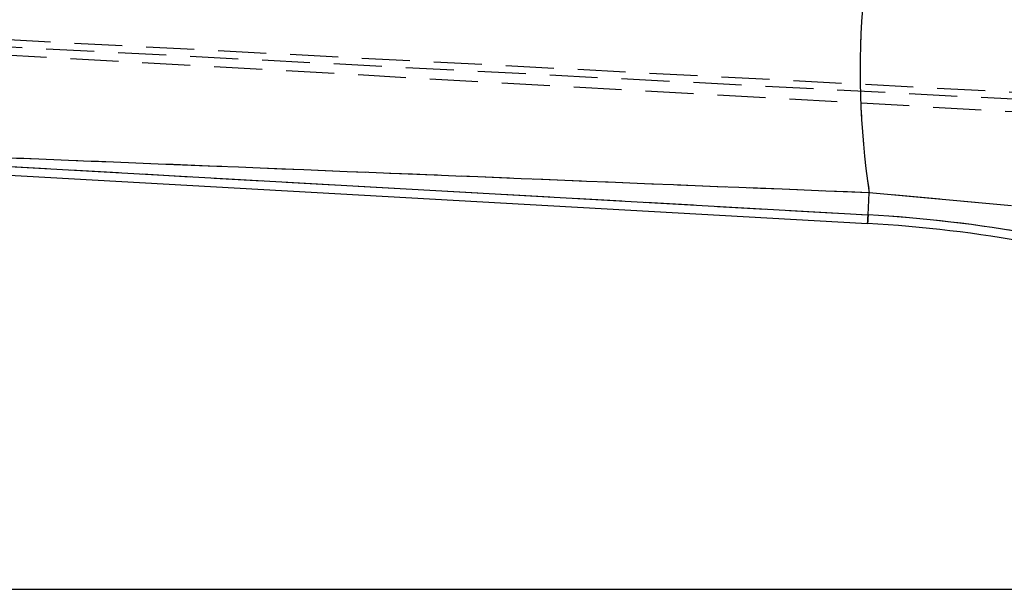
# Model space of a CAD drawing. Extents: x 32 to 386, y 97 to 276.
# Tile 11 of 34: x 136 to 162, y 229 to 244. Entities that reach past the tile are written whole.
import ezdxf

# ---------------------------------------------------------------- set-up
doc = ezdxf.new("R2010")
doc.units = 0
doc.linetypes.add('HIDDEN', pattern=[1.905, 1.27, -0.635])
doc.layers.get('0').update_dxf_attribs({"linetype": 'CONTINUOUS'})
doc.layers.add('FORMATO', color=179, linetype='CONTINUOUS')
doc.styles.add('SLDTEXTSTYLE0', font='TXT', dxfattribs={"width": 0.75})
doc.dimstyles.new('SLDDIMSTYLE0', dxfattribs={"dimtxt": 3.5, "dimasz": 3.302, "dimexe": 0, "dimexo": 0.0625, "dimgap": 0.875, "dimtad": 1, "dimdec": 0, "dimrnd": 1e-09, "dimzin": 12, "dimtxsty": 'SLDTEXTSTYLE0', "dimsah": 1, "dimcen": 0.09, "dimazin": 3, "dimtfac": 1, "dimtdec": 0, "dimtofl": 0, "dimtmove": 0, "dimatfit": 3, "dimtolj": 1, "dimtzin": 12})
doc.dimstyles.new('SLDDIMSTYLE1', dxfattribs={"dimtxt": 3.5, "dimasz": 3.302, "dimexe": 0, "dimexo": 0.0625, "dimgap": 0.875, "dimtad": 1, "dimdec": 0, "dimrnd": 1e-09, "dimzin": 12, "dimtxsty": 'SLDTEXTSTYLE0', "dimsah": 1, "dimcen": 0.09, "dimazin": 3, "dimtfac": 1, "dimtofl": 0, "dimtmove": 0, "dimatfit": 3, "dimtolj": 1, "dimtzin": 12})

# ---------------------------------------------------------------- blocks, each defined once
blk = doc.blocks.new('_D')
at = {"layer": 'FORMATO'}
for p, q in [((64.033, 239.649), (64.033, 272.676)), ((190.299, 246.999), (190.299, 272.676)), ((64.033, 271.676), (190.299, 271.676))]:
    blk.add_line(p, q, dxfattribs=at)
for points in [[(64.033, 271.676), (67.335, 271.168), (67.335, 272.184)], [(190.299, 271.676), (186.997, 272.184), (186.997, 271.168)]]:
    blk.add_solid(points, dxfattribs=at)
at = {"layer": 'FORMATO', "insert": (119.505, 276.188), "char_height": 3.5, "attachment_point": 1, "style": 'SLDTEXTSTYLE0'}
blk.add_mtext('126', dxfattribs=at)
blk = doc.blocks.new('_D_1')
at = {"layer": 'FORMATO'}
for p, q in [((169.239, 259.284), (213.994, 259.284)), ((212.994, 228.699), (212.994, 259.284)), ((111.983, 228.699), (213.994, 228.699))]:
    blk.add_line(p, q, dxfattribs=at)
for points in [[(212.994, 259.284), (212.486, 255.982), (213.502, 255.982)], [(212.994, 228.699), (213.502, 232.001), (212.486, 232.001)]]:
    blk.add_solid(points, dxfattribs=at)
at = {"layer": 'FORMATO', "insert": (208.482, 243.239), "char_height": 3.5, "attachment_point": 1, "rotation": 90, "style": 'SLDTEXTSTYLE0'}
blk.add_mtext('31', dxfattribs=at)

msp = doc.modelspace()

# ---------------------------------------------------------------- linework, layer by layer
at = {"color": 7, "linetype": 'HIDDEN'}
for p, q in [((129.7422, 243.5499), (183.633, 240.7352)), ((183.5366, 240.5559), (129.4599, 243.3638)), ((129.6403, 243.1724), (169.7535, 240.9143)), ((133.4459, 240.009), (158.3495, 238.6072)), ((158.3495, 238.6072), (158.3822, 239.188)), ((162.1472, 238.8487), (158.3822, 239.188))]:
    msp.add_line(p, q, dxfattribs=at)
at = {"color": 7, "linetype": 'CONTINUOUS'}
for p, q in [((133.4459, 240.009), (158.3495, 238.6072)), ((133.2636, 239.7876), (158.3365, 238.3762)), ((158.3495, 238.6072), (158.3822, 239.188)), ((162.1472, 238.8487), (158.3822, 239.188))]:
    msp.add_line(p, q, dxfattribs=at)
at = {"color": 8, "linetype": 'CONTINUOUS', "flags": 128}
msp.add_lwpolyline([(158.3365, 238.3762), (158.3373, 238.3907), (158.3398, 238.4341), (158.3438, 238.5063), (158.3495, 238.6072)], dxfattribs=at)
at = {"color": 7, "linetype": 'HIDDEN', "flags": 128}
msp.add_lwpolyline([(158.3495, 238.6072), (158.3438, 238.5063), (158.3398, 238.4341), (158.3373, 238.3907), (158.3365, 238.3762)], dxfattribs=at)
at = {"color": 7, "linetype": 'CONTINUOUS'}
for centre, radius, start, end in [((179.816, 242.4283), 21.6773, 174.86408, 188.59659), ((156.3246, 202.6343), 36.0298, 72.77825, 86.77825), ((156.3246, 202.6343), 35.7985, 72.77825, 86.77825)]:
    msp.add_arc(centre, radius, start, end, dxfattribs=at)
at = {"color": 7, "linetype": 'HIDDEN'}
for centre, radius, start, end in [((179.816, 242.4283), 21.6773, 174.86408, 188.59659), ((156.3246, 202.6343), 36.0298, 72.77825, 86.77825)]:
    msp.add_arc(centre, radius, start, end, dxfattribs=at)
at = {"color": 7, "linetype": 'CONTINUOUS'}
msp.add_open_spline([(158.3822, 239.188), (152.2432, 239.4378), (143.9968, 239.7732), (135.7528, 240.1034), (133.6461, 240.1878)], degree=3, knots=[0, 0, 0, 0, 0.7444505, 1, 1, 1, 1], dxfattribs=at)
at = {"color": 7, "linetype": 'HIDDEN'}
msp.add_open_spline([(158.3822, 239.188), (152.2432, 239.4378), (143.9968, 239.7732), (135.7528, 240.1034), (133.6461, 240.1878)], degree=3, knots=[0, 0, 0, 0, 0.7444505, 1, 1, 1, 1], dxfattribs=at)

# ---------------------------------------------------------------- dimensions: what is measured, and where the dimension line sits
at = {"layer": 'FORMATO'}
dim = msp.add_linear_dim(base=(190.2988, 271.6765), p1=(64.0335, 238.6492), p2=(190.2988, 245.9992), dimstyle='SLDDIMSTYLE0', dxfattribs=at)
dim.commit()
dim.dimension.update_dxf_attribs({"geometry": '_D', "text_midpoint": (123.3842, 271.6765), "dimtype": 160})
dim = msp.add_linear_dim(base=(212.9938, 259.2843), p1=(110.9826, 228.699), p2=(168.2392, 259.2843), angle=90, dimstyle='SLDDIMSTYLE1', dxfattribs=at)
dim.commit()
dim.dimension.update_dxf_attribs({"geometry": '_D_1', "text_midpoint": (212.9938, 245.825), "dimtype": 160})

doc.saveas('drawing.dxf')
